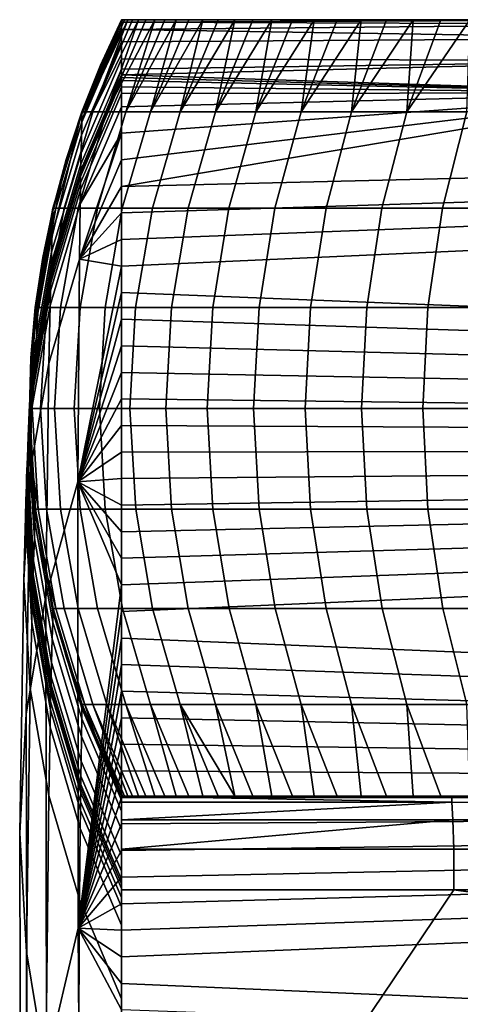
# Model space of a CAD drawing. Header units: millimetres. Extents: x 2387 to 13955, y -4964 to 364.
# Tile 230 of 256: x 13243 to 13269, y -2616 to -2559. Entities that reach past the tile are written whole.
import ezdxf

# ---------------------------------------------------------------- set-up
doc = ezdxf.new("R2010")
doc.units = ezdxf.units.MM
doc.header["$MEASUREMENT"] = 0
doc.layers.add('sistema 2', color=7, linetype='Continuous', true_color=0x000000)

msp = doc.modelspace()

# ---------------------------------------------------------------- linework, layer by layer
at = {"layer": 'sistema 2'}
for points in [[(13249.37, -2559.278, 769.611), (13249.37, -2559.704, 763.21), (13247.056, -2565.069, 763.062), (13247.065, -2564.617, 769.478)], [(13249.37, -2559.278, 769.611), (13247.065, -2564.617, 769.478), (13247.068, -2564.467, 775.907), (13249.37, -2559.136, 776.023)], [(13249.37, -2559.136, 1009.154), (13247.068, -2564.467, 931.386), (13248.144, -2561.763, 1086.864)], [(13249.37, -2559.136, 853.733), (13247.068, -2564.467, 931.386), (13249.37, -2559.136, 931.444)], [(13247.068, -2564.467, 775.907), (13249.37, -2559.136, 853.733), (13249.37, -2559.136, 776.023)], [(13247.068, -2564.467, 775.907), (13247.068, -2564.467, 931.386), (13249.37, -2559.136, 853.733)], [(13249.37, -2559.136, 1009.154), (13249.37, -2559.136, 931.444), (13247.068, -2564.467, 931.386)], [(13247.229, -2564.467, 1093.356), (13249.528, -2559.136, 1093.267), (13249.41, -2559.136, 1090.083)], [(13247.229, -2564.467, 1093.356), (13249.724, -2559.136, 1096.448), (13249.528, -2559.136, 1093.267)], [(13247.706, -2564.467, 1099.832), (13249.724, -2559.136, 1096.448), (13247.229, -2564.467, 1093.356)], [(13249.41, -2559.136, 1090.083), (13248.144, -2561.763, 1086.864), (13247.229, -2564.467, 1093.356)], [(13247.706, -2564.467, 1099.832), (13249.998, -2559.136, 1099.623), (13249.724, -2559.136, 1096.448)], [(13247.706, -2564.467, 1099.832), (13250.35, -2559.136, 1102.79), (13249.998, -2559.136, 1099.623)], [(13247.706, -2564.467, 1099.832), (13248.501, -2564.467, 1106.277), (13250.35, -2559.136, 1102.79)], [(13248.144, -2561.763, 1086.864), (13249.37, -2559.136, 1086.896), (13249.37, -2559.136, 1086.864)], [(13248.144, -2561.763, 1086.864), (13249.41, -2559.136, 1090.083), (13249.37, -2559.136, 1086.896)], [(13249.37, -2559.136, 1009.154), (13248.144, -2561.763, 1086.864), (13249.37, -2559.136, 1086.864)], [(13248.501, -2564.467, 1106.277), (13250.778, -2559.136, 1105.947), (13250.35, -2559.136, 1102.79)], [(13248.501, -2564.467, 1106.277), (13251.285, -2559.136, 1109.093), (13250.778, -2559.136, 1105.947)], [(13249.61, -2564.467, 1112.675), (13251.285, -2559.136, 1109.093), (13248.501, -2564.467, 1106.277)], [(13473.07, -2559.136, 1091.239), (13473.07, -2559.136, 986.167), (13249.37, -2559.136, 1009.154), (13249.37, -2559.136, 1086.864)], [(13473.07, -2559.136, 776.023), (13249.37, -2559.136, 853.733), (13473.07, -2559.136, 881.095)], [(13473.07, -2559.136, 986.167), (13473.07, -2559.136, 881.095), (13249.37, -2559.136, 931.444), (13249.37, -2559.136, 1009.154)], [(13249.41, -2559.136, 1090.083), (13473.07, -2559.136, 1091.239), (13249.37, -2559.136, 1086.896)], [(13249.37, -2559.136, 853.733), (13473.07, -2559.136, 776.023), (13281.571, -2559.136, 776.023)], [(13281.571, -2559.402, 767.242), (13249.37, -2559.278, 769.611), (13281.571, -2559.136, 776.023)], [(13281.571, -2559.136, 776.023), (13249.37, -2559.278, 769.611), (13249.37, -2559.136, 776.023)], [(13281.571, -2559.136, 776.023), (13249.37, -2559.136, 776.023), (13249.37, -2559.136, 853.733)], [(13473.07, -2559.136, 1091.239), (13249.37, -2559.136, 1086.864), (13249.37, -2559.136, 1086.896)], [(13473.07, -2559.136, 881.095), (13249.37, -2559.136, 853.733), (13249.37, -2559.136, 931.444)], [(13281.571, -2559.402, 767.242), (13249.37, -2559.704, 763.21), (13249.37, -2559.278, 769.611)], [(13281.562, -2560.2, 758.492), (13249.37, -2559.704, 763.21), (13281.571, -2559.402, 767.242)], [(13249.41, -2559.136, 1090.083), (13249.528, -2559.136, 1093.267), (13473.07, -2559.136, 1091.239)], [(13249.528, -2559.136, 1093.267), (13249.724, -2559.136, 1096.448), (13473.07, -2559.136, 1091.239)], [(13249.61, -2564.467, 1112.675), (13251.868, -2559.136, 1112.226), (13251.285, -2559.136, 1109.093)], [(13249.61, -2564.467, 1112.675), (13252.528, -2559.136, 1115.347), (13251.868, -2559.136, 1112.226)], [(13249.61, -2564.467, 1112.675), (13251.034, -2564.467, 1119.011), (13252.528, -2559.136, 1115.347)], [(13249.998, -2559.136, 1099.623), (13473.07, -2559.136, 1091.239), (13249.724, -2559.136, 1096.448)], [(13473.07, -2559.136, 1091.239), (13249.998, -2559.136, 1099.623), (13250.35, -2559.136, 1102.79)], [(13473.07, -2559.136, 1091.239), (13250.35, -2559.136, 1102.79), (13250.778, -2559.136, 1105.947)], [(13250.778, -2559.136, 1105.947), (13251.285, -2559.136, 1109.093), (13473.07, -2559.136, 1091.239)], [(13251.034, -2564.467, 1119.011), (13253.267, -2559.136, 1118.452), (13252.528, -2559.136, 1115.347)], [(13251.034, -2564.467, 1119.011), (13254.079, -2559.136, 1121.537), (13253.267, -2559.136, 1118.452)], [(13251.034, -2564.467, 1119.011), (13252.766, -2564.467, 1125.269), (13254.079, -2559.136, 1121.537)], [(13251.285, -2559.136, 1109.093), (13251.868, -2559.136, 1112.226), (13473.07, -2559.136, 1091.239)], [(13251.868, -2559.136, 1112.226), (13252.528, -2559.136, 1115.347), (13473.07, -2559.136, 1091.239)], [(13252.528, -2559.136, 1115.347), (13253.267, -2559.136, 1118.452), (13473.07, -2559.136, 1091.239)], [(13252.766, -2564.467, 1125.269), (13255.932, -2559.136, 1127.643), (13254.968, -2559.136, 1124.601)], [(13252.766, -2564.467, 1125.269), (13254.968, -2559.136, 1124.601), (13254.079, -2559.136, 1121.537)], [(13254.803, -2564.467, 1131.435), (13255.932, -2559.136, 1127.643), (13252.766, -2564.467, 1125.269)], [(13254.079, -2559.136, 1121.537), (13473.07, -2559.136, 1091.239), (13253.267, -2559.136, 1118.452)], [(13254.079, -2559.136, 1121.537), (13254.968, -2559.136, 1124.601), (13473.07, -2559.136, 1091.239)], [(13255.932, -2559.136, 1127.643), (13254.803, -2564.467, 1131.435), (13256.97, -2559.136, 1130.66)], [(13258.081, -2559.136, 1133.651), (13254.803, -2564.467, 1131.435), (13257.14, -2564.467, 1137.494)], [(13258.081, -2559.136, 1133.651), (13256.97, -2559.136, 1130.66), (13254.803, -2564.467, 1131.435)], [(13255.932, -2559.136, 1127.643), (13473.07, -2559.136, 1091.239), (13254.968, -2559.136, 1124.601)], [(13473.07, -2559.136, 1091.239), (13255.932, -2559.136, 1127.643), (13256.97, -2559.136, 1130.66)], [(13473.07, -2559.136, 1091.239), (13256.97, -2559.136, 1130.66), (13258.081, -2559.136, 1133.651)], [(13257.14, -2564.467, 1137.494), (13259.266, -2559.136, 1136.613), (13258.081, -2559.136, 1133.651)], [(13257.14, -2564.467, 1137.494), (13260.522, -2559.136, 1139.546), (13259.266, -2559.136, 1136.613)], [(13257.14, -2564.467, 1137.494), (13259.771, -2564.467, 1143.43), (13260.522, -2559.136, 1139.546)], [(13259.266, -2559.136, 1136.613), (13473.07, -2559.136, 1091.239), (13258.081, -2559.136, 1133.651)], [(13473.07, -2559.136, 1091.239), (13259.266, -2559.136, 1136.613), (13260.522, -2559.136, 1139.546)], [(13259.771, -2564.467, 1143.43), (13261.852, -2559.136, 1142.446), (13260.522, -2559.136, 1139.546)], [(13263.251, -2559.136, 1145.314), (13259.771, -2564.467, 1143.43), (13262.691, -2564.467, 1149.231)], [(13259.771, -2564.467, 1143.43), (13263.251, -2559.136, 1145.314), (13261.852, -2559.136, 1142.446)], [(13260.522, -2559.136, 1139.546), (13261.852, -2559.136, 1142.446), (13473.07, -2559.136, 1091.239)], [(13261.852, -2559.136, 1142.446), (13263.251, -2559.136, 1145.314), (13473.07, -2559.136, 1091.239)], [(13262.691, -2564.467, 1149.231), (13264.721, -2559.136, 1148.146), (13263.251, -2559.136, 1145.314)], [(13262.691, -2564.467, 1149.231), (13266.259, -2559.136, 1150.941), (13264.721, -2559.136, 1148.146)], [(13262.691, -2564.467, 1149.231), (13265.892, -2564.467, 1154.881), (13266.259, -2559.136, 1150.941)], [(13264.721, -2559.136, 1148.146), (13473.07, -2559.136, 1091.239), (13263.251, -2559.136, 1145.314)], [(13266.259, -2559.136, 1150.941), (13473.07, -2559.136, 1091.239), (13264.721, -2559.136, 1148.146)], [(13265.892, -2564.467, 1154.881), (13267.865, -2559.136, 1153.698), (13266.259, -2559.136, 1150.941)], [(13265.892, -2564.467, 1154.881), (13269.539, -2559.136, 1156.414), (13267.865, -2559.136, 1153.698)], [(13269.365, -2564.467, 1160.367), (13269.539, -2559.136, 1156.414), (13265.892, -2564.467, 1154.881)], [(13445.762, -2559.136, 1196.311), (13473.07, -2559.136, 1091.239), (13266.259, -2559.136, 1150.941)], [(13267.865, -2559.136, 1153.698), (13445.762, -2559.136, 1196.311), (13266.259, -2559.136, 1150.941)], [(13269.539, -2559.136, 1156.414), (13445.762, -2559.136, 1196.311), (13267.865, -2559.136, 1153.698)], [(13249.37, -2559.704, 763.21), (13249.37, -2560.411, 756.836), (13247.041, -2565.821, 756.676), (13247.056, -2565.069, 763.062)], [(13281.562, -2560.2, 758.492), (13249.37, -2560.411, 756.836), (13249.37, -2559.704, 763.21)], [(13249.37, -2560.411, 756.836), (13249.37, -2561.401, 750.498), (13247.02, -2566.871, 750.332), (13247.041, -2565.821, 756.676)], [(13281.562, -2560.2, 758.492), (13281.562, -2561.525, 749.81), (13249.37, -2561.401, 750.498), (13249.37, -2560.411, 756.836)], [(13249.37, -2561.401, 750.498), (13249.37, -2562, 747.349), (13247.008, -2567.507, 747.182), (13247.02, -2566.871, 750.332)], [(13281.562, -2561.525, 749.81), (13249.37, -2562, 747.349), (13249.37, -2561.401, 750.498)], [(13281.562, -2563.374, 741.224), (13249.37, -2562.326, 745.778), (13281.562, -2561.525, 749.81)], [(13281.562, -2561.525, 749.81), (13249.37, -2562.326, 745.778), (13249.37, -2562, 747.349)], [(13249.37, -2562, 747.349), (13249.37, -2562.326, 745.778), (13247.001, -2567.852, 745.611), (13247.008, -2567.507, 747.182)], [(13247.068, -2564.467, 931.386), (13247.069, -2564.467, 1086.864), (13248.144, -2561.763, 1086.864)], [(13248.144, -2561.763, 1086.864), (13247.069, -2564.467, 1086.864), (13247.229, -2564.467, 1093.356)], [(13249.37, -2562.669, 744.212), (13249.37, -2563.03, 742.648), (13246.986, -2568.598, 742.484), (13246.993, -2568.216, 744.046)], [(13249.37, -2562.495, 744.994), (13249.37, -2562.669, 744.212), (13246.993, -2568.216, 744.046), (13246.997, -2568.032, 744.828)], [(13249.37, -2562.326, 745.778), (13249.37, -2562.495, 744.994), (13246.997, -2568.032, 744.828), (13247.001, -2567.852, 745.611)], [(13281.562, -2563.374, 741.224), (13249.37, -2562.495, 744.994), (13249.37, -2562.326, 745.778)], [(13281.562, -2563.374, 741.224), (13249.37, -2562.669, 744.212), (13249.37, -2562.495, 744.994)], [(13281.562, -2563.374, 741.224), (13249.37, -2563.03, 742.648), (13249.37, -2562.669, 744.212)], [(13249.37, -2563.407, 741.09), (13249.37, -2564.177, 737.977), (13246.97, -2569.799, 737.815), (13246.98, -2568.994, 740.927)], [(13249.37, -2563.03, 742.648), (13249.37, -2563.407, 741.09), (13246.98, -2568.994, 740.927), (13246.986, -2568.598, 742.484)], [(13281.562, -2563.374, 741.224), (13249.37, -2563.407, 741.09), (13249.37, -2563.03, 742.648)], [(13473.07, -2563.374, 741.224), (13473.07, -2583.785, 658.658), (13249.37, -2574.953, 694.388), (13249.37, -2573.413, 700.615)], [(13281.562, -2563.374, 741.224), (13473.07, -2563.374, 741.224), (13249.37, -2568.795, 719.296)], [(13473.07, -2563.374, 741.224), (13249.37, -2573.413, 700.615), (13249.37, -2571.874, 706.842)], [(13473.07, -2563.374, 741.224), (13249.37, -2570.334, 713.069), (13249.37, -2568.795, 719.296)], [(13281.562, -2563.374, 741.224), (13249.37, -2568.795, 719.296), (13249.37, -2567.256, 725.523)], [(13281.562, -2563.374, 741.224), (13249.37, -2565.716, 731.75), (13249.37, -2564.177, 737.977)], [(13281.562, -2563.374, 741.224), (13249.37, -2564.177, 737.977), (13249.37, -2563.407, 741.09)], [(13281.562, -2563.374, 741.224), (13249.37, -2567.256, 725.523), (13249.37, -2565.716, 731.75)], [(13473.07, -2563.374, 741.224), (13249.37, -2571.874, 706.842), (13249.37, -2570.334, 713.069)], [(13245.393, -2570.058, 1086.864), (13247.068, -2564.467, 931.386), (13244.368, -2575.822, 931.263)], [(13244.368, -2575.822, 931.263), (13247.068, -2564.467, 931.386), (13247.068, -2564.467, 775.907), (13245.392, -2570.058, 775.786)], [(13247.065, -2564.617, 769.478), (13245.386, -2570.218, 769.338), (13245.392, -2570.058, 775.786), (13247.068, -2564.467, 775.907)], [(13245.393, -2570.058, 1086.864), (13246.151, -2567.236, 1086.864), (13247.068, -2564.467, 931.386)], [(13245.554, -2570.058, 1093.438), (13246.038, -2570.058, 1099.996), (13247.706, -2564.467, 1099.832), (13247.229, -2564.467, 1093.356)], [(13245.554, -2570.058, 1093.438), (13247.229, -2564.467, 1093.356), (13247.069, -2564.467, 1086.864), (13246.151, -2567.236, 1086.864)], [(13246.038, -2570.058, 1099.996), (13246.843, -2570.058, 1106.523), (13248.501, -2564.467, 1106.277), (13247.706, -2564.467, 1099.832)], [(13247.069, -2564.467, 1086.864), (13247.068, -2564.467, 931.386), (13246.151, -2567.236, 1086.864)], [(13246.843, -2570.058, 1106.523), (13247.967, -2570.058, 1113.002), (13249.61, -2564.467, 1112.675), (13248.501, -2564.467, 1106.277)], [(13249.37, -2564.177, 737.977), (13249.37, -2565.716, 731.75), (13246.97, -2569.799, 737.815)], [(13247.967, -2570.058, 1113.002), (13249.408, -2570.058, 1119.418), (13251.034, -2564.467, 1119.011), (13249.61, -2564.467, 1112.675)], [(13249.408, -2570.058, 1119.418), (13251.162, -2570.058, 1125.756), (13252.766, -2564.467, 1125.269), (13251.034, -2564.467, 1119.011)], [(13251.162, -2570.058, 1125.756), (13253.225, -2570.058, 1132), (13254.803, -2564.467, 1131.435), (13252.766, -2564.467, 1125.269)], [(13253.225, -2570.058, 1132), (13255.591, -2570.058, 1138.135), (13257.14, -2564.467, 1137.494), (13254.803, -2564.467, 1131.435)], [(13255.591, -2570.058, 1138.135), (13258.256, -2570.058, 1144.147), (13259.771, -2564.467, 1143.43), (13257.14, -2564.467, 1137.494)], [(13258.256, -2570.058, 1144.147), (13261.213, -2570.058, 1150.021), (13262.691, -2564.467, 1149.231), (13259.771, -2564.467, 1143.43)], [(13261.213, -2570.058, 1150.021), (13264.454, -2570.058, 1155.743), (13265.892, -2564.467, 1154.881), (13262.691, -2564.467, 1149.231)], [(13264.454, -2570.058, 1155.743), (13267.972, -2570.058, 1161.299), (13269.365, -2564.467, 1160.367), (13265.892, -2564.467, 1154.881)], [(13267.972, -2570.058, 1161.299), (13271.759, -2570.058, 1166.675), (13273.104, -2564.467, 1165.676), (13269.365, -2564.467, 1160.367)], [(13245.37, -2570.697, 762.906), (13247.056, -2565.069, 763.062), (13247.041, -2565.821, 756.676), (13245.344, -2571.494, 756.508)], [(13245.386, -2570.218, 769.338), (13247.065, -2564.617, 769.478), (13247.056, -2565.069, 763.062), (13245.37, -2570.697, 762.906)], [(13245.344, -2571.494, 756.508), (13247.041, -2565.821, 756.676), (13247.02, -2566.871, 750.332), (13245.308, -2572.607, 750.158)], [(13246.93, -2573.022, 725.365), (13249.37, -2565.716, 731.75), (13249.37, -2567.256, 725.523)], [(13249.37, -2565.716, 731.75), (13246.93, -2573.022, 725.365), (13246.97, -2569.799, 737.815)], [(13245.308, -2572.607, 750.158), (13247.02, -2566.871, 750.332), (13247.008, -2567.507, 747.182), (13245.286, -2573.281, 747.007)], [(13246.151, -2567.236, 1086.864), (13245.393, -2570.058, 1086.864), (13245.554, -2570.058, 1093.438)], [(13246.93, -2573.022, 725.365), (13249.37, -2567.256, 725.523), (13249.37, -2568.795, 719.296)], [(13245.274, -2573.647, 745.437), (13247.001, -2567.852, 745.611), (13246.997, -2568.032, 744.828), (13245.269, -2573.837, 744.654)], [(13245.286, -2573.281, 747.007), (13247.008, -2567.507, 747.182), (13247.001, -2567.852, 745.611), (13245.274, -2573.647, 745.437)], [(13245.263, -2574.032, 743.873), (13246.993, -2568.216, 744.046), (13246.986, -2568.598, 742.484), (13245.251, -2574.435, 742.312)], [(13245.269, -2573.837, 744.654), (13246.997, -2568.032, 744.828), (13246.993, -2568.216, 744.046), (13245.263, -2574.032, 743.873)], [(13245.24, -2574.85, 740.756), (13246.98, -2568.994, 740.927), (13246.97, -2569.799, 737.815), (13245.222, -2575.693, 737.645)], [(13245.251, -2574.435, 742.312), (13246.986, -2568.598, 742.484), (13246.98, -2568.994, 740.927), (13245.24, -2574.85, 740.756)], [(13249.37, -2568.795, 719.296), (13249.37, -2570.334, 713.069), (13246.93, -2573.022, 725.365)], [(13244.36, -2575.99, 769.195), (13245.386, -2570.218, 769.338), (13245.37, -2570.697, 762.906), (13244.34, -2576.498, 762.746)], [(13245.386, -2570.218, 769.338), (13244.36, -2575.99, 769.195), (13244.367, -2575.822, 775.661), (13245.392, -2570.058, 775.786)], [(13245.392, -2570.058, 775.786), (13244.367, -2575.822, 775.661), (13244.368, -2575.822, 931.263)], [(13244.368, -2575.822, 931.263), (13244.797, -2572.924, 1086.864), (13245.393, -2570.058, 1086.864)], [(13244.53, -2575.822, 1093.489), (13245.019, -2575.822, 1100.097), (13246.038, -2570.058, 1099.996), (13245.554, -2570.058, 1093.438)], [(13244.797, -2572.924, 1086.864), (13244.53, -2575.822, 1093.489), (13245.554, -2570.058, 1093.438)], [(13245.393, -2570.058, 1086.864), (13244.797, -2572.924, 1086.864), (13245.554, -2570.058, 1093.438)], [(13245.019, -2575.822, 1100.097), (13245.829, -2575.822, 1106.673), (13246.843, -2570.058, 1106.523), (13246.038, -2570.058, 1099.996)], [(13245.222, -2575.693, 737.645), (13246.97, -2569.799, 737.815), (13246.93, -2573.022, 725.365), (13245.152, -2579.062, 725.2)], [(13245.829, -2575.822, 1106.673), (13246.962, -2575.822, 1113.202), (13247.967, -2570.058, 1113.002), (13246.843, -2570.058, 1106.523)], [(13246.962, -2575.822, 1113.202), (13248.414, -2575.822, 1119.667), (13249.408, -2570.058, 1119.418), (13247.967, -2570.058, 1113.002)], [(13248.414, -2575.822, 1119.667), (13250.182, -2575.822, 1126.053), (13251.162, -2570.058, 1125.756), (13249.408, -2570.058, 1119.418)], [(13250.182, -2575.822, 1126.053), (13252.26, -2575.822, 1132.345), (13253.225, -2570.058, 1132), (13251.162, -2570.058, 1125.756)], [(13252.26, -2575.822, 1132.345), (13254.645, -2575.822, 1138.527), (13255.591, -2570.058, 1138.135), (13253.225, -2570.058, 1132)], [(13254.645, -2575.822, 1138.527), (13257.33, -2575.822, 1144.585), (13258.256, -2570.058, 1144.147), (13255.591, -2570.058, 1138.135)], [(13257.33, -2575.822, 1144.585), (13260.31, -2575.822, 1150.504), (13261.213, -2570.058, 1150.021), (13258.256, -2570.058, 1144.147)], [(13260.31, -2575.822, 1150.504), (13263.575, -2575.822, 1156.269), (13264.454, -2570.058, 1155.743), (13261.213, -2570.058, 1150.021)], [(13263.575, -2575.822, 1156.269), (13267.12, -2575.822, 1161.868), (13267.972, -2570.058, 1161.299), (13264.454, -2570.058, 1155.743)], [(13267.12, -2575.822, 1161.868), (13270.936, -2575.822, 1167.285), (13271.759, -2570.058, 1166.675), (13267.972, -2570.058, 1161.299)], [(13244.34, -2576.498, 762.746), (13245.37, -2570.697, 762.906), (13245.344, -2571.494, 756.508), (13244.307, -2577.341, 756.335)], [(13246.93, -2573.022, 725.365), (13249.37, -2570.334, 713.069), (13249.37, -2571.874, 706.842)], [(13244.307, -2577.341, 756.335), (13245.344, -2571.494, 756.508), (13245.308, -2572.607, 750.158), (13244.262, -2578.518, 749.978)], [(13249.37, -2571.874, 706.842), (13249.37, -2573.413, 700.615), (13246.93, -2573.022, 725.365)], [(13244.262, -2578.518, 749.978), (13245.308, -2572.607, 750.158), (13245.286, -2573.281, 747.007), (13244.234, -2579.23, 746.826)], [(13244.368, -2575.822, 1086.864), (13244.53, -2575.822, 1093.489), (13244.797, -2572.924, 1086.864)], [(13244.797, -2572.924, 1086.864), (13244.368, -2575.822, 931.263), (13244.368, -2575.822, 1086.864)], [(13245.152, -2579.062, 725.2), (13246.93, -2573.022, 725.365), (13246.826, -2585.924, 675.567), (13244.975, -2592.553, 675.421)], [(13249.37, -2573.413, 700.615), (13246.826, -2585.924, 675.567), (13246.93, -2573.022, 725.365)], [(13244.22, -2579.617, 745.258), (13245.274, -2573.647, 745.437), (13245.269, -2573.837, 744.654), (13244.213, -2579.818, 744.475)], [(13244.234, -2579.23, 746.826), (13245.286, -2573.281, 747.007), (13245.274, -2573.647, 745.437), (13244.22, -2579.617, 745.258)], [(13246.826, -2585.924, 675.567), (13249.37, -2573.413, 700.615), (13249.37, -2574.953, 694.388)], [(13244.205, -2580.024, 743.695), (13245.263, -2574.032, 743.873), (13245.251, -2574.435, 742.312), (13244.189, -2580.449, 742.135)], [(13244.213, -2579.818, 744.475), (13245.269, -2573.837, 744.654), (13245.263, -2574.032, 743.873), (13244.205, -2580.024, 743.695)], [(13244.189, -2580.449, 742.135), (13245.251, -2574.435, 742.312), (13245.24, -2574.85, 740.756), (13244.177, -2580.884, 740.58)], [(13244.177, -2580.884, 740.58), (13245.24, -2574.85, 740.756), (13245.222, -2575.693, 737.645), (13244.153, -2581.764, 737.47)], [(13249.37, -2574.953, 694.388), (13249.37, -2576.492, 688.161), (13246.826, -2585.924, 675.567)], [(13473.07, -2583.785, 658.658), (13249.37, -2576.492, 688.161), (13249.37, -2574.953, 694.388)], [(13244.36, -2575.99, 769.195), (13244.013, -2581.845, 769.049), (13244.021, -2581.666, 775.534), (13244.367, -2575.822, 775.661)], [(13244.368, -2575.822, 931.263), (13244.021, -2581.667, 931.199), (13244.108, -2578.739, 1086.864)], [(13244.021, -2581.667, 931.199), (13244.368, -2575.822, 931.263), (13244.367, -2575.822, 775.661), (13244.021, -2581.666, 775.534)], [(13244.153, -2581.764, 737.47), (13245.222, -2575.693, 737.645), (13245.152, -2579.062, 725.2), (13244.066, -2585.283, 725.03)], [(13244.53, -2575.822, 1093.489), (13244.368, -2575.822, 1086.864), (13244.108, -2578.739, 1086.864)], [(13244.108, -2578.739, 1086.864), (13244.185, -2581.667, 1093.506), (13244.53, -2575.822, 1093.489)], [(13244.368, -2575.822, 1086.864), (13244.368, -2575.822, 931.263), (13244.108, -2578.739, 1086.864)], [(13244.185, -2581.667, 1093.506), (13244.674, -2581.667, 1100.131), (13245.019, -2575.822, 1100.097), (13244.53, -2575.822, 1093.489)], [(13244.674, -2581.667, 1100.131), (13245.486, -2581.667, 1106.724), (13245.829, -2575.822, 1106.673), (13245.019, -2575.822, 1100.097)], [(13245.486, -2581.667, 1106.724), (13246.622, -2581.667, 1113.27), (13246.962, -2575.822, 1113.202), (13245.829, -2575.822, 1106.673)], [(13246.622, -2581.667, 1113.27), (13248.078, -2581.667, 1119.751), (13248.414, -2575.822, 1119.667), (13246.962, -2575.822, 1113.202)], [(13248.078, -2581.667, 1119.751), (13249.85, -2581.667, 1126.154), (13250.182, -2575.822, 1126.053), (13248.414, -2575.822, 1119.667)], [(13249.85, -2581.667, 1126.154), (13251.934, -2581.667, 1132.462), (13252.26, -2575.822, 1132.345), (13250.182, -2575.822, 1126.053)], [(13251.934, -2581.667, 1132.462), (13254.324, -2581.667, 1138.66), (13254.645, -2575.822, 1138.527), (13252.26, -2575.822, 1132.345)], [(13254.324, -2581.667, 1138.66), (13257.017, -2581.667, 1144.733), (13257.33, -2575.822, 1144.585), (13254.645, -2575.822, 1138.527)], [(13257.017, -2581.667, 1144.733), (13260.004, -2581.667, 1150.667), (13260.31, -2575.822, 1150.504), (13257.33, -2575.822, 1144.585)], [(13260.004, -2581.667, 1150.667), (13263.278, -2581.667, 1156.447), (13263.575, -2575.822, 1156.269), (13260.31, -2575.822, 1150.504)], [(13263.278, -2581.667, 1156.447), (13266.832, -2581.667, 1162.06), (13267.12, -2575.822, 1161.868), (13263.575, -2575.822, 1156.269)], [(13266.832, -2581.667, 1162.06), (13270.657, -2581.667, 1167.491), (13270.936, -2575.822, 1167.285), (13267.12, -2575.822, 1161.868)], [(13243.991, -2582.38, 762.583), (13244.34, -2576.498, 762.746), (13244.307, -2577.341, 756.335), (13243.956, -2583.27, 756.159)], [(13244.013, -2581.845, 769.049), (13244.36, -2575.99, 769.195), (13244.34, -2576.498, 762.746), (13243.991, -2582.38, 762.583)], [(13246.826, -2585.924, 675.567), (13249.37, -2576.492, 688.161), (13249.37, -2578.031, 681.934)], [(13473.07, -2583.785, 658.658), (13249.37, -2578.031, 681.934), (13249.37, -2576.492, 688.161)], [(13243.956, -2583.27, 756.159), (13244.307, -2577.341, 756.335), (13244.262, -2578.518, 749.978), (13243.908, -2584.512, 749.796)], [(13249.37, -2578.031, 681.934), (13249.37, -2579.571, 675.707), (13246.826, -2585.924, 675.567)], [(13473.07, -2583.785, 658.658), (13249.37, -2579.571, 675.707), (13249.37, -2578.031, 681.934)], [(13243.908, -2584.512, 749.796), (13244.262, -2578.518, 749.978), (13244.234, -2579.23, 746.826), (13243.879, -2585.263, 746.643)], [(13244.021, -2581.667, 1086.864), (13244.185, -2581.667, 1093.506), (13244.108, -2578.739, 1086.864)], [(13244.021, -2581.667, 1086.864), (13244.108, -2578.739, 1086.864), (13244.021, -2581.667, 931.199)], [(13244.066, -2585.283, 725.03), (13245.152, -2579.062, 725.2), (13244.975, -2592.553, 675.421), (13243.844, -2599.365, 675.271)], [(13243.879, -2585.263, 746.643), (13244.234, -2579.23, 746.826), (13244.22, -2579.617, 745.258), (13243.863, -2585.671, 745.076)], [(13243.855, -2585.884, 744.294), (13244.213, -2579.818, 744.475), (13244.205, -2580.024, 743.695), (13243.847, -2586.101, 743.513)], [(13243.863, -2585.671, 745.076), (13244.22, -2579.617, 745.258), (13244.213, -2579.818, 744.475), (13243.855, -2585.884, 744.294)], [(13246.826, -2585.924, 675.567), (13249.37, -2579.571, 675.707), (13249.37, -2581.11, 669.48)], [(13473.07, -2583.785, 658.658), (13249.37, -2581.11, 669.48), (13249.37, -2579.571, 675.707)], [(13243.831, -2586.547, 741.956), (13244.189, -2580.449, 742.135), (13244.177, -2580.884, 740.58), (13243.817, -2587.002, 740.401)], [(13243.847, -2586.101, 743.513), (13244.205, -2580.024, 743.695), (13244.189, -2580.449, 742.135), (13243.831, -2586.547, 741.956)], [(13243.817, -2587.002, 740.401), (13244.177, -2580.884, 740.58), (13244.153, -2581.764, 737.47), (13243.792, -2587.92, 737.292)], [(13244.013, -2581.845, 769.049), (13244.363, -2587.692, 768.903), (13244.37, -2587.504, 775.408), (13244.021, -2581.666, 775.534)], [(13244.021, -2581.666, 775.534), (13244.37, -2587.504, 775.408), (13244.371, -2587.504, 931.136), (13244.021, -2581.667, 931.199)], [(13244.534, -2587.504, 1093.489), (13244.185, -2581.667, 1093.506), (13244.021, -2581.667, 1086.864), (13244.11, -2584.592, 1086.864)], [(13244.021, -2581.667, 1086.864), (13244.021, -2581.667, 931.199), (13244.11, -2584.592, 1086.864)], [(13244.021, -2581.667, 931.199), (13244.371, -2587.504, 931.136), (13244.11, -2584.592, 1086.864)], [(13244.534, -2587.504, 1093.489), (13245.021, -2587.504, 1100.097), (13244.674, -2581.667, 1100.131), (13244.185, -2581.667, 1093.506)], [(13245.021, -2587.504, 1100.097), (13245.832, -2587.504, 1106.673), (13245.486, -2581.667, 1106.724), (13244.674, -2581.667, 1100.131)], [(13245.832, -2587.504, 1106.673), (13246.965, -2587.504, 1113.201), (13246.622, -2581.667, 1113.27), (13245.486, -2581.667, 1106.724)], [(13246.965, -2587.504, 1113.201), (13248.417, -2587.504, 1119.666), (13248.078, -2581.667, 1119.751), (13246.622, -2581.667, 1113.27)], [(13246.826, -2585.924, 675.567), (13249.37, -2581.11, 669.48), (13249.37, -2582.649, 663.253)], [(13248.417, -2587.504, 1119.666), (13250.185, -2587.504, 1126.052), (13249.85, -2581.667, 1126.154), (13248.078, -2581.667, 1119.751)], [(13473.07, -2583.785, 658.658), (13249.37, -2582.649, 663.253), (13249.37, -2581.11, 669.48)], [(13250.185, -2587.504, 1126.052), (13252.263, -2587.504, 1132.344), (13251.934, -2581.667, 1132.462), (13249.85, -2581.667, 1126.154)], [(13252.263, -2587.504, 1132.344), (13254.647, -2587.504, 1138.526), (13254.324, -2581.667, 1138.66), (13251.934, -2581.667, 1132.462)], [(13254.647, -2587.504, 1138.526), (13257.332, -2587.504, 1144.584), (13257.017, -2581.667, 1144.733), (13254.324, -2581.667, 1138.66)], [(13257.332, -2587.504, 1144.584), (13260.312, -2587.504, 1150.502), (13260.004, -2581.667, 1150.667), (13257.017, -2581.667, 1144.733)], [(13260.312, -2587.504, 1150.502), (13263.577, -2587.504, 1156.268), (13263.278, -2581.667, 1156.447), (13260.004, -2581.667, 1150.667)], [(13263.577, -2587.504, 1156.268), (13267.122, -2587.504, 1161.866), (13266.832, -2581.667, 1162.06), (13263.278, -2581.667, 1156.447)], [(13267.122, -2587.504, 1161.866), (13270.938, -2587.504, 1167.283), (13270.657, -2581.667, 1167.491), (13266.832, -2581.667, 1162.06)], [(13243.792, -2587.92, 737.292), (13244.153, -2581.764, 737.47), (13244.066, -2585.283, 725.03), (13243.699, -2591.589, 724.857)], [(13244.363, -2587.692, 768.903), (13244.013, -2581.845, 769.049), (13243.991, -2582.38, 762.583), (13244.343, -2588.256, 762.421)], [(13244.343, -2588.256, 762.421), (13243.991, -2582.38, 762.583), (13243.956, -2583.27, 756.159), (13244.311, -2589.192, 755.984)], [(13249.37, -2582.649, 663.253), (13249.37, -2584.189, 657.026), (13246.826, -2585.924, 675.567)], [(13473.07, -2583.785, 658.658), (13249.37, -2584.189, 657.026), (13249.37, -2582.649, 663.253)], [(13244.311, -2589.192, 755.984), (13243.956, -2583.27, 756.159), (13243.908, -2584.512, 749.796), (13244.265, -2590.499, 749.614)], [(13473.07, -2583.785, 658.658), (13473.07, -2604.201, 576.076), (13249.37, -2594.965, 613.437), (13249.37, -2593.425, 619.664)], [(13473.07, -2583.785, 658.658), (13249.37, -2593.425, 619.664), (13249.37, -2591.886, 625.891)], [(13473.07, -2583.785, 658.658), (13249.37, -2590.346, 632.118), (13249.37, -2588.807, 638.345)], [(13473.07, -2583.785, 658.658), (13249.37, -2588.807, 638.345), (13249.37, -2587.268, 644.572)], [(13473.07, -2583.785, 658.658), (13249.37, -2585.728, 650.799), (13249.37, -2584.189, 657.026)], [(13473.07, -2583.785, 658.658), (13249.37, -2587.268, 644.572), (13249.37, -2585.728, 650.799)], [(13473.07, -2583.785, 658.658), (13249.37, -2591.886, 625.891), (13249.37, -2590.346, 632.118)], [(13244.265, -2590.499, 749.614), (13243.908, -2584.512, 749.796), (13243.879, -2585.263, 746.643), (13244.237, -2591.289, 746.461)], [(13246.826, -2585.924, 675.567), (13249.37, -2584.189, 657.026), (13249.37, -2585.728, 650.799)], [(13244.11, -2584.592, 1086.864), (13244.371, -2587.504, 1086.864), (13244.534, -2587.504, 1093.489)], [(13244.11, -2584.592, 1086.864), (13244.371, -2587.504, 931.136), (13244.371, -2587.504, 1086.864)], [(13243.699, -2591.589, 724.857), (13244.066, -2585.283, 725.03), (13243.844, -2599.365, 675.271), (13243.462, -2606.264, 675.119)], [(13244.237, -2591.289, 746.461), (13243.879, -2585.263, 746.643), (13243.863, -2585.671, 745.076), (13244.224, -2591.719, 744.894)], [(13244.208, -2592.17, 743.333), (13243.847, -2586.101, 743.513), (13243.831, -2586.547, 741.956), (13244.192, -2592.639, 741.776)], [(13244.216, -2591.942, 744.112), (13243.855, -2585.884, 744.294), (13243.847, -2586.101, 743.513), (13244.208, -2592.17, 743.333)], [(13244.224, -2591.719, 744.894), (13243.863, -2585.671, 745.076), (13243.855, -2585.884, 744.294), (13244.216, -2591.942, 744.112)], [(13244.975, -2592.553, 675.421), (13246.826, -2585.924, 675.567), (13246.852, -2611.771, 575.971), (13245.025, -2619.58, 575.863)], [(13249.37, -2585.728, 650.799), (13249.37, -2587.268, 644.572), (13246.826, -2585.924, 675.567)], [(13246.826, -2585.924, 675.567), (13249.37, -2590.346, 632.118), (13249.37, -2591.886, 625.891)], [(13246.826, -2585.924, 675.567), (13249.37, -2587.268, 644.572), (13249.37, -2588.807, 638.345)], [(13249.37, -2588.807, 638.345), (13249.37, -2590.346, 632.118), (13246.826, -2585.924, 675.567)], [(13246.826, -2585.924, 675.567), (13249.37, -2591.886, 625.891), (13246.852, -2611.771, 575.971)], [(13244.192, -2592.639, 741.776), (13243.831, -2586.547, 741.956), (13243.817, -2587.002, 740.401), (13244.18, -2593.114, 740.222)], [(13244.18, -2593.114, 740.222), (13243.817, -2587.002, 740.401), (13243.792, -2587.92, 737.292), (13244.156, -2594.069, 737.115)], [(13244.156, -2594.069, 737.115), (13243.792, -2587.92, 737.292), (13243.699, -2591.589, 724.857), (13244.069, -2597.889, 724.685)], [(13245.392, -2593.448, 768.76), (13244.363, -2587.692, 768.903), (13244.343, -2588.256, 762.421), (13245.375, -2594.039, 762.261)], [(13244.363, -2587.692, 768.903), (13245.392, -2593.448, 768.76), (13245.396, -2593.251, 775.283), (13244.37, -2587.504, 775.408)], [(13245.397, -2593.251, 931.074), (13244.371, -2587.504, 931.136), (13244.37, -2587.504, 775.408), (13245.396, -2593.251, 775.283)], [(13245.559, -2593.251, 1093.438), (13244.534, -2587.504, 1093.489), (13244.371, -2587.504, 1086.864), (13244.802, -2590.394, 1086.864)], [(13244.371, -2587.504, 931.136), (13244.802, -2590.394, 1086.864), (13244.371, -2587.504, 1086.864)], [(13245.397, -2593.251, 931.074), (13244.802, -2590.394, 1086.864), (13244.371, -2587.504, 931.136)], [(13245.559, -2593.251, 1093.438), (13246.043, -2593.251, 1099.996), (13245.021, -2587.504, 1100.097), (13244.534, -2587.504, 1093.489)], [(13246.043, -2593.251, 1099.996), (13246.848, -2593.251, 1106.522), (13245.832, -2587.504, 1106.673), (13245.021, -2587.504, 1100.097)], [(13246.848, -2593.251, 1106.522), (13247.972, -2593.251, 1113.001), (13246.965, -2587.504, 1113.201), (13245.832, -2587.504, 1106.673)], [(13247.972, -2593.251, 1113.001), (13249.412, -2593.251, 1119.417), (13248.417, -2587.504, 1119.666), (13246.965, -2587.504, 1113.201)], [(13249.412, -2593.251, 1119.417), (13251.167, -2593.251, 1125.754), (13250.185, -2587.504, 1126.052), (13248.417, -2587.504, 1119.666)], [(13251.167, -2593.251, 1125.754), (13253.229, -2593.251, 1131.998), (13252.263, -2587.504, 1132.344), (13250.185, -2587.504, 1126.052)], [(13253.229, -2593.251, 1131.998), (13255.596, -2593.251, 1138.134), (13254.647, -2587.504, 1138.526), (13252.263, -2587.504, 1132.344)], [(13255.596, -2593.251, 1138.134), (13258.261, -2593.251, 1144.145), (13257.332, -2587.504, 1144.584), (13254.647, -2587.504, 1138.526)], [(13258.261, -2593.251, 1144.145), (13261.217, -2593.251, 1150.019), (13260.312, -2587.504, 1150.502), (13257.332, -2587.504, 1144.584)], [(13261.217, -2593.251, 1150.019), (13264.458, -2593.251, 1155.74), (13263.577, -2587.504, 1156.268), (13260.312, -2587.504, 1150.502)], [(13264.458, -2593.251, 1155.74), (13267.976, -2593.251, 1161.296), (13267.122, -2587.504, 1161.866), (13263.577, -2587.504, 1156.268)], [(13267.976, -2593.251, 1161.296), (13271.763, -2593.251, 1166.672), (13270.938, -2587.504, 1167.283), (13267.122, -2587.504, 1161.866)], [(13245.375, -2594.039, 762.261), (13244.343, -2588.256, 762.421), (13244.311, -2589.192, 755.984), (13245.349, -2595.022, 755.811)], [(13245.349, -2595.022, 755.811), (13244.311, -2589.192, 755.984), (13244.265, -2590.499, 749.614), (13245.312, -2596.393, 749.434)], [(13245.312, -2596.393, 749.434), (13244.265, -2590.499, 749.614), (13244.237, -2591.289, 746.461), (13245.291, -2597.222, 746.281)], [(13245.397, -2593.251, 1086.864), (13245.559, -2593.251, 1093.438), (13244.802, -2590.394, 1086.864)], [(13244.802, -2590.394, 1086.864), (13245.397, -2593.251, 931.074), (13245.397, -2593.251, 1086.864)], [(13245.291, -2597.222, 746.281), (13244.237, -2591.289, 746.461), (13244.224, -2591.719, 744.894), (13245.28, -2597.672, 744.715)], [(13244.069, -2597.889, 724.685), (13243.699, -2591.589, 724.857), (13243.462, -2606.264, 675.119), (13243.847, -2613.158, 674.967)], [(13245.273, -2597.906, 743.933), (13244.216, -2591.942, 744.112), (13244.208, -2592.17, 743.333), (13245.268, -2598.146, 743.154)], [(13245.28, -2597.672, 744.715), (13244.224, -2591.719, 744.894), (13244.216, -2591.942, 744.112), (13245.273, -2597.906, 743.933)], [(13249.37, -2591.886, 625.891), (13249.37, -2593.425, 619.664), (13246.852, -2611.771, 575.971)], [(13245.268, -2598.146, 743.154), (13244.208, -2592.17, 743.333), (13244.192, -2592.639, 741.776), (13245.256, -2598.636, 741.6)], [(13243.844, -2599.365, 675.271), (13244.975, -2592.553, 675.421), (13245.025, -2619.58, 575.863), (13243.913, -2627.55, 575.753)], [(13245.256, -2598.636, 741.6), (13244.192, -2592.639, 741.776), (13244.18, -2593.114, 740.222), (13245.245, -2599.131, 740.046)], [(13245.245, -2599.131, 740.046), (13244.18, -2593.114, 740.222), (13244.156, -2594.069, 737.115), (13245.227, -2600.124, 736.94)], [(13247.069, -2599.029, 768.621), (13245.392, -2593.448, 768.76), (13245.375, -2594.039, 762.261), (13247.061, -2599.647, 762.106)], [(13245.392, -2593.448, 768.76), (13247.069, -2599.029, 768.621), (13247.072, -2598.823, 775.162), (13245.396, -2593.251, 775.283)], [(13247.073, -2598.823, 931.013), (13245.397, -2593.251, 931.074), (13245.396, -2593.251, 775.283), (13247.072, -2598.823, 775.162)], [(13247.232, -2598.823, 1093.356), (13245.559, -2593.251, 1093.438), (13245.397, -2593.251, 1086.864), (13246.156, -2596.064, 1086.864)], [(13245.397, -2593.251, 1086.864), (13245.397, -2593.251, 931.074), (13246.156, -2596.064, 1086.864)], [(13245.397, -2593.251, 931.074), (13247.073, -2598.823, 931.013), (13246.156, -2596.064, 1086.864)], [(13247.232, -2598.823, 1093.356), (13247.71, -2598.823, 1099.832), (13246.043, -2593.251, 1099.996), (13245.559, -2593.251, 1093.438)], [(13247.71, -2598.823, 1099.832), (13248.505, -2598.823, 1106.276), (13246.848, -2593.251, 1106.522), (13246.043, -2593.251, 1099.996)], [(13248.505, -2598.823, 1106.276), (13249.615, -2598.823, 1112.674), (13247.972, -2593.251, 1113.001), (13246.848, -2593.251, 1106.522)], [(13246.852, -2611.771, 575.971), (13249.37, -2593.425, 619.664), (13249.37, -2594.965, 613.437)], [(13249.615, -2598.823, 1112.674), (13251.038, -2598.823, 1119.01), (13249.412, -2593.251, 1119.417), (13247.972, -2593.251, 1113.001)], [(13251.038, -2598.823, 1119.01), (13252.77, -2598.823, 1125.268), (13251.167, -2593.251, 1125.754), (13249.412, -2593.251, 1119.417)], [(13252.77, -2598.823, 1125.268), (13254.807, -2598.823, 1131.434), (13253.229, -2593.251, 1131.998), (13251.167, -2593.251, 1125.754)], [(13254.807, -2598.823, 1131.434), (13257.144, -2598.823, 1137.492), (13255.596, -2593.251, 1138.134), (13253.229, -2593.251, 1131.998)], [(13257.144, -2598.823, 1137.492), (13259.775, -2598.823, 1143.429), (13258.261, -2593.251, 1144.145), (13255.596, -2593.251, 1138.134)], [(13259.775, -2598.823, 1143.429), (13262.695, -2598.823, 1149.229), (13261.217, -2593.251, 1150.019), (13258.261, -2593.251, 1144.145)], [(13262.695, -2598.823, 1149.229), (13265.896, -2598.823, 1154.879), (13264.458, -2593.251, 1155.74), (13261.217, -2593.251, 1150.019)], [(13265.896, -2598.823, 1154.879), (13269.369, -2598.823, 1160.365), (13267.976, -2593.251, 1161.296), (13264.458, -2593.251, 1155.74)], [(13269.369, -2598.823, 1160.365), (13273.108, -2598.823, 1165.674), (13271.763, -2593.251, 1166.672), (13267.976, -2593.251, 1161.296)], [(13245.227, -2600.124, 736.94), (13244.156, -2594.069, 737.115), (13244.069, -2597.889, 724.685), (13245.157, -2604.093, 724.516)], [(13247.061, -2599.647, 762.106), (13245.375, -2594.039, 762.261), (13245.349, -2595.022, 755.811), (13247.045, -2600.676, 755.644)], [(13247.045, -2600.676, 755.644), (13245.349, -2595.022, 755.811), (13245.312, -2596.393, 749.434), (13247.024, -2602.109, 749.26)], [(13249.37, -2594.965, 613.437), (13249.37, -2596.504, 607.21), (13246.852, -2611.771, 575.971)], [(13473.07, -2604.201, 576.076), (13249.37, -2596.504, 607.21), (13249.37, -2594.965, 613.437)], [(13247.024, -2602.109, 749.26), (13245.312, -2596.393, 749.434), (13245.291, -2597.222, 746.281), (13247.012, -2602.976, 746.106)], [(13247.073, -2598.823, 1086.864), (13247.232, -2598.823, 1093.356), (13246.156, -2596.064, 1086.864)], [(13246.156, -2596.064, 1086.864), (13247.073, -2598.823, 931.013), (13247.073, -2598.823, 1086.864)], [(13246.852, -2611.771, 575.971), (13249.37, -2596.504, 607.21), (13249.37, -2598.043, 600.983)], [(13473.07, -2604.201, 576.076), (13249.37, -2598.043, 600.983), (13249.37, -2596.504, 607.21)], [(13247.012, -2602.976, 746.106), (13245.291, -2597.222, 746.281), (13245.28, -2597.672, 744.715), (13247.005, -2603.447, 744.541)], [(13245.157, -2604.093, 724.516), (13244.069, -2597.889, 724.685), (13243.847, -2613.158, 674.967), (13244.979, -2619.956, 674.817)], [(13246.998, -2603.942, 742.982), (13245.268, -2598.146, 743.154), (13245.256, -2598.636, 741.6), (13246.991, -2604.454, 741.428)], [(13247.002, -2603.691, 743.76), (13245.273, -2597.906, 743.933), (13245.268, -2598.146, 743.154), (13246.998, -2603.942, 742.982)], [(13247.005, -2603.447, 744.541), (13245.28, -2597.672, 744.715), (13245.273, -2597.906, 743.933), (13247.002, -2603.691, 743.76)], [(13249.37, -2598.043, 600.983), (13249.37, -2599.583, 594.756), (13246.852, -2611.771, 575.971)], [(13473.07, -2604.201, 576.076), (13249.37, -2599.583, 594.756), (13249.37, -2598.043, 600.983)], [(13246.991, -2604.454, 741.428), (13245.256, -2598.636, 741.6), (13245.245, -2599.131, 740.046), (13246.985, -2604.968, 739.876)], [(13246.985, -2604.968, 739.876), (13245.245, -2599.131, 740.046), (13245.227, -2600.124, 736.94), (13246.974, -2605.997, 736.771)], [(13249.37, -2604.352, 768.488), (13247.069, -2599.029, 768.621), (13247.061, -2599.647, 762.106), (13249.37, -2604.996, 761.958)], [(13249.37, -2604.136, 775.047), (13247.072, -2598.823, 775.162), (13247.069, -2599.029, 768.621), (13249.37, -2604.352, 768.488)], [(13247.073, -2598.823, 931.013), (13247.072, -2598.823, 775.162), (13249.37, -2604.136, 853.001)], [(13249.37, -2604.136, 853.001), (13247.072, -2598.823, 775.162), (13249.37, -2604.136, 775.047)], [(13247.232, -2598.823, 1093.356), (13247.073, -2598.823, 1086.864), (13248.146, -2601.517, 1086.864)], [(13247.073, -2598.823, 1086.864), (13247.073, -2598.823, 931.013), (13248.146, -2601.517, 1086.864)], [(13248.146, -2601.517, 1086.864), (13247.073, -2598.823, 931.013), (13249.37, -2604.136, 1008.91)], [(13249.37, -2604.136, 853.001), (13249.37, -2604.136, 930.956), (13247.073, -2598.823, 931.013)], [(13247.073, -2598.823, 931.013), (13249.37, -2604.136, 930.956), (13249.37, -2604.136, 1008.91)], [(13247.71, -2598.823, 1099.832), (13247.232, -2598.823, 1093.356), (13249.528, -2604.136, 1093.266), (13249.724, -2604.136, 1096.447)], [(13249.41, -2604.136, 1090.082), (13247.232, -2598.823, 1093.356), (13248.146, -2601.517, 1086.864)], [(13249.41, -2604.136, 1090.082), (13249.528, -2604.136, 1093.266), (13247.232, -2598.823, 1093.356)], [(13248.505, -2598.823, 1106.276), (13247.71, -2598.823, 1099.832), (13249.998, -2604.136, 1099.622), (13250.35, -2604.136, 1102.789)], [(13249.724, -2604.136, 1096.447), (13249.998, -2604.136, 1099.622), (13247.71, -2598.823, 1099.832)], [(13249.615, -2598.823, 1112.674), (13248.505, -2598.823, 1106.276), (13250.778, -2604.136, 1105.947), (13251.284, -2604.136, 1109.093)], [(13250.35, -2604.136, 1102.789), (13250.778, -2604.136, 1105.947), (13248.505, -2598.823, 1106.276)], [(13251.038, -2598.823, 1119.01), (13249.615, -2598.823, 1112.674), (13251.868, -2604.136, 1112.226), (13252.528, -2604.136, 1115.348)], [(13251.284, -2604.136, 1109.093), (13251.868, -2604.136, 1112.226), (13249.615, -2598.823, 1112.674)], [(13252.77, -2598.823, 1125.268), (13251.038, -2598.823, 1119.01), (13253.267, -2604.136, 1118.452), (13254.079, -2604.136, 1121.537)], [(13252.528, -2604.136, 1115.348), (13253.267, -2604.136, 1118.452), (13251.038, -2598.823, 1119.01)], [(13255.932, -2604.136, 1127.643), (13252.77, -2598.823, 1125.268), (13254.968, -2604.136, 1124.601)], [(13252.77, -2598.823, 1125.268), (13255.932, -2604.136, 1127.643), (13254.807, -2598.823, 1131.434)], [(13254.968, -2604.136, 1124.601), (13252.77, -2598.823, 1125.268), (13254.079, -2604.136, 1121.537)], [(13257.144, -2598.823, 1137.492), (13254.807, -2598.823, 1131.434), (13256.97, -2604.136, 1130.66), (13258.081, -2604.136, 1133.651)], [(13255.932, -2604.136, 1127.643), (13256.97, -2604.136, 1130.66), (13254.807, -2598.823, 1131.434)], [(13259.775, -2598.823, 1143.429), (13257.144, -2598.823, 1137.492), (13259.266, -2604.136, 1136.613), (13260.522, -2604.136, 1139.546)], [(13258.081, -2604.136, 1133.651), (13259.266, -2604.136, 1136.613), (13257.144, -2598.823, 1137.492)], [(13262.695, -2598.823, 1149.229), (13259.775, -2598.823, 1143.429), (13261.852, -2604.136, 1142.447), (13263.251, -2604.136, 1145.314)], [(13260.522, -2604.136, 1139.546), (13261.852, -2604.136, 1142.447), (13259.775, -2598.823, 1143.429)], [(13265.896, -2598.823, 1154.879), (13262.695, -2598.823, 1149.229), (13264.721, -2604.136, 1148.146), (13266.259, -2604.136, 1150.941)], [(13263.251, -2604.136, 1145.314), (13264.721, -2604.136, 1148.146), (13262.695, -2598.823, 1149.229)], [(13269.369, -2598.823, 1160.365), (13265.896, -2598.823, 1154.879), (13267.865, -2604.136, 1153.698), (13269.539, -2604.136, 1156.414)], [(13266.259, -2604.136, 1150.941), (13267.865, -2604.136, 1153.698), (13265.896, -2598.823, 1154.879)], [(13243.462, -2606.264, 675.119), (13243.844, -2599.365, 675.271), (13243.913, -2627.55, 575.753), (13243.537, -2635.6, 575.642)], [(13246.852, -2611.771, 575.971), (13249.37, -2599.583, 594.756), (13249.37, -2601.122, 588.529)], [(13249.37, -2604.996, 761.958), (13247.061, -2599.647, 762.106), (13247.045, -2600.676, 755.644), (13249.37, -2606.068, 755.484)], [(13473.07, -2604.201, 576.076), (13249.37, -2601.122, 588.529), (13249.37, -2599.583, 594.756)], [(13246.974, -2605.997, 736.771), (13245.227, -2600.124, 736.94), (13245.157, -2604.093, 724.516), (13246.934, -2610.114, 724.351)], [(13249.37, -2606.068, 755.484), (13247.045, -2600.676, 755.644), (13247.024, -2602.109, 749.26), (13249.37, -2607.563, 749.095)], [(13249.37, -2601.122, 588.529), (13249.37, -2602.662, 582.302), (13246.852, -2611.771, 575.971)], [(13248.146, -2601.517, 1086.864), (13249.37, -2604.136, 1086.864), (13249.37, -2604.136, 1086.895)], [(13249.37, -2604.136, 1086.895), (13249.41, -2604.136, 1090.082), (13248.146, -2601.517, 1086.864)], [(13249.37, -2604.136, 1086.864), (13248.146, -2601.517, 1086.864), (13249.37, -2604.136, 1008.91)], [(13473.07, -2604.201, 576.076), (13249.37, -2602.662, 582.302), (13249.37, -2601.122, 588.529)], [(13249.37, -2607.563, 749.095), (13247.024, -2602.109, 749.26), (13247.012, -2602.976, 746.106), (13249.37, -2608.466, 745.94)], [(13246.852, -2611.771, 575.971), (13249.37, -2602.662, 582.302), (13249.37, -2604.201, 576.075)], [(13473.07, -2604.201, 576.076), (13249.37, -2604.201, 576.075), (13249.37, -2602.662, 582.302)], [(13249.37, -2608.466, 745.94), (13247.012, -2602.976, 746.106), (13247.005, -2603.447, 744.541), (13249.37, -2608.956, 744.375)], [(13249.37, -2609.211, 743.595), (13247.002, -2603.691, 743.76), (13246.998, -2603.942, 742.982), (13249.37, -2609.473, 742.817)], [(13249.37, -2608.956, 744.375), (13247.005, -2603.447, 744.541), (13247.002, -2603.691, 743.76), (13249.37, -2609.211, 743.595)], [(13246.934, -2610.114, 724.351), (13245.157, -2604.093, 724.516), (13244.979, -2619.956, 674.817), (13246.83, -2626.569, 674.672)], [(13249.37, -2604.201, 576.075), (13249.37, -2605.74, 569.848), (13246.852, -2611.771, 575.971)], [(13249.37, -2610.005, 741.265), (13246.991, -2604.454, 741.428), (13246.985, -2604.968, 739.876), (13249.37, -2610.538, 739.713)], [(13249.37, -2609.473, 742.817), (13246.998, -2603.942, 742.982), (13246.991, -2604.454, 741.428), (13249.37, -2610.005, 741.265)], [(13473.07, -2604.136, 985.679), (13473.07, -2604.136, 1090.995), (13249.37, -2604.136, 1086.864), (13249.37, -2604.136, 1008.91)], [(13473.07, -2604.136, 880.363), (13473.07, -2604.136, 985.679), (13249.37, -2604.136, 1008.91), (13249.37, -2604.136, 930.956)], [(13473.07, -2604.136, 880.363), (13249.37, -2604.136, 853.001), (13473.07, -2604.136, 775.047)], [(13249.41, -2604.136, 1090.082), (13249.37, -2604.136, 1086.895), (13473.07, -2604.136, 1090.995)], [(13473.07, -2604.136, 1090.995), (13249.37, -2604.136, 1086.895), (13249.37, -2604.136, 1086.864)], [(13268.504, -2604.136, 775.047), (13249.37, -2604.136, 775.047), (13268.504, -2604.477, 766.807)], [(13249.37, -2604.136, 930.956), (13249.37, -2604.136, 853.001), (13473.07, -2604.136, 880.363)], [(13473.07, -2604.136, 775.047), (13249.37, -2604.136, 853.001), (13268.504, -2604.136, 775.047)], [(13268.504, -2604.477, 766.807), (13249.37, -2604.136, 775.047), (13249.37, -2604.477, 766.807)], [(13268.504, -2604.136, 775.047), (13249.37, -2604.136, 853.001), (13249.37, -2604.136, 775.047)], [(13473.07, -2604.201, 576.076), (13473.07, -2624.616, 493.493), (13249.37, -2614.977, 532.486), (13249.37, -2613.438, 538.713)], [(13473.07, -2604.201, 576.076), (13249.37, -2613.438, 538.713), (13249.37, -2611.898, 544.94)], [(13473.07, -2604.201, 576.076), (13249.37, -2610.359, 551.167), (13249.37, -2608.819, 557.394)], [(13473.07, -2604.201, 576.076), (13249.37, -2608.819, 557.394), (13249.37, -2607.28, 563.621)], [(13473.07, -2604.201, 576.076), (13249.37, -2605.74, 569.848), (13249.37, -2604.201, 576.075)], [(13473.07, -2604.201, 576.076), (13249.37, -2607.28, 563.621), (13249.37, -2605.74, 569.848)], [(13473.07, -2604.201, 576.076), (13249.37, -2611.898, 544.94), (13249.37, -2610.359, 551.167)], [(13249.37, -2605.499, 758.596), (13268.568, -2605.499, 758.596), (13268.504, -2604.477, 766.807)], [(13249.37, -2605.499, 758.596), (13268.504, -2604.477, 766.807), (13249.37, -2604.477, 766.807)], [(13473.07, -2604.136, 1090.995), (13249.528, -2604.136, 1093.266), (13249.41, -2604.136, 1090.082)], [(13249.528, -2604.136, 1093.266), (13473.07, -2604.136, 1090.995), (13249.724, -2604.136, 1096.447)], [(13249.724, -2604.136, 1096.447), (13473.07, -2604.136, 1090.995), (13249.998, -2604.136, 1099.622)], [(13473.07, -2604.136, 1090.995), (13250.35, -2604.136, 1102.789), (13249.998, -2604.136, 1099.622)], [(13250.35, -2604.136, 1102.789), (13473.07, -2604.136, 1090.995), (13250.778, -2604.136, 1105.947)], [(13250.778, -2604.136, 1105.947), (13473.07, -2604.136, 1090.995), (13251.284, -2604.136, 1109.093)], [(13251.868, -2604.136, 1112.226), (13251.284, -2604.136, 1109.093), (13473.07, -2604.136, 1090.995)], [(13473.07, -2604.136, 1090.995), (13252.528, -2604.136, 1115.348), (13251.868, -2604.136, 1112.226)], [(13252.528, -2604.136, 1115.348), (13473.07, -2604.136, 1090.995), (13253.267, -2604.136, 1118.452)], [(13254.079, -2604.136, 1121.537), (13253.267, -2604.136, 1118.452), (13473.07, -2604.136, 1090.995)], [(13254.968, -2604.136, 1124.601), (13254.079, -2604.136, 1121.537), (13473.07, -2604.136, 1090.995)], [(13254.968, -2604.136, 1124.601), (13473.07, -2604.136, 1090.995), (13255.932, -2604.136, 1127.643)], [(13256.97, -2604.136, 1130.66), (13255.932, -2604.136, 1127.643), (13473.07, -2604.136, 1090.995)], [(13473.07, -2604.136, 1090.995), (13258.081, -2604.136, 1133.651), (13256.97, -2604.136, 1130.66)], [(13473.07, -2604.136, 1090.995), (13259.266, -2604.136, 1136.613), (13258.081, -2604.136, 1133.651)], [(13473.07, -2604.136, 1090.995), (13260.522, -2604.136, 1139.546), (13259.266, -2604.136, 1136.613)], [(13260.522, -2604.136, 1139.546), (13473.07, -2604.136, 1090.995), (13261.852, -2604.136, 1142.447)], [(13263.251, -2604.136, 1145.314), (13261.852, -2604.136, 1142.447), (13473.07, -2604.136, 1090.995)], [(13264.721, -2604.136, 1148.146), (13263.251, -2604.136, 1145.314), (13473.07, -2604.136, 1090.995)], [(13264.721, -2604.136, 1148.146), (13473.07, -2604.136, 1090.995), (13266.259, -2604.136, 1150.941)], [(13267.865, -2604.136, 1153.698), (13266.259, -2604.136, 1150.941), (13473.07, -2604.136, 1090.995)], [(13269.539, -2604.136, 1156.414), (13267.865, -2604.136, 1153.698), (13473.07, -2604.136, 1090.995)], [(13268.504, -2604.136, 775.047), (13453.872, -2605.499, 758.596), (13473.07, -2604.136, 775.047)], [(13453.872, -2605.499, 758.596), (13268.504, -2604.136, 775.047), (13268.504, -2604.477, 766.807)], [(13453.872, -2605.499, 758.596), (13268.504, -2604.477, 766.807), (13268.568, -2605.499, 758.596)], [(13249.37, -2610.538, 739.713), (13246.985, -2604.968, 739.876), (13246.974, -2605.997, 736.771), (13249.37, -2611.603, 736.609)], [(13268.568, -2605.499, 758.596), (13249.37, -2607.192, 750.508), (13268.625, -2607.192, 750.508)], [(13268.568, -2605.499, 758.596), (13249.37, -2605.499, 758.596), (13249.37, -2607.192, 750.508)], [(13453.872, -2605.499, 758.596), (13268.568, -2605.499, 758.596), (13268.625, -2607.192, 750.508), (13453.815, -2607.192, 750.508)], [(13246.852, -2611.771, 575.971), (13249.37, -2605.74, 569.848), (13249.37, -2607.28, 563.621)], [(13249.37, -2611.603, 736.609), (13246.974, -2605.997, 736.771), (13246.934, -2610.114, 724.351), (13249.37, -2615.864, 724.194)], [(13243.847, -2613.158, 674.967), (13243.462, -2606.264, 675.119), (13243.537, -2635.6, 575.642), (13243.914, -2643.649, 575.531)], [(13246.852, -2611.771, 575.971), (13249.37, -2607.28, 563.621), (13249.37, -2608.819, 557.394)], [(13268.625, -2609.551, 742.587), (13268.625, -2607.192, 750.508), (13249.37, -2607.192, 750.508), (13249.37, -2609.551, 742.587)], [(13268.625, -2609.551, 742.587), (13473.07, -2609.551, 742.587), (13453.815, -2607.192, 750.508), (13268.625, -2607.192, 750.508)], [(13249.37, -2608.819, 557.394), (13249.37, -2610.359, 551.167), (13246.852, -2611.771, 575.971)], [(13268.625, -2609.551, 742.587), (13249.37, -2638.124, 659.329), (13473.07, -2638.124, 659.329)], [(13268.625, -2609.551, 742.587), (13249.37, -2609.551, 742.587), (13249.37, -2638.124, 659.329)], [(13268.625, -2609.551, 742.587), (13473.07, -2638.124, 659.329), (13473.07, -2609.551, 742.587)], [(13249.37, -2615.864, 724.194), (13246.934, -2610.114, 724.351), (13246.83, -2626.569, 674.672), (13249.37, -2632.908, 674.532)], [(13246.852, -2611.771, 575.971), (13249.37, -2610.359, 551.167), (13249.37, -2611.898, 544.94)], [(13245.025, -2619.58, 575.863), (13246.852, -2611.771, 575.971), (13247.021, -2637.645, 476.375), (13245.325, -2646.636, 476.306)], [(13246.852, -2611.771, 575.971), (13249.37, -2613.438, 538.713), (13249.37, -2614.977, 532.486)], [(13249.37, -2614.977, 532.486), (13249.37, -2616.516, 526.259), (13246.852, -2611.771, 575.971)], [(13249.37, -2611.898, 544.94), (13249.37, -2613.438, 538.713), (13246.852, -2611.771, 575.971)], [(13247.021, -2637.645, 476.375), (13246.852, -2611.771, 575.971), (13249.37, -2616.516, 526.259)], [(13244.979, -2619.956, 674.817), (13243.847, -2613.158, 674.967), (13243.914, -2643.649, 575.531), (13245.026, -2651.618, 575.421)], [(13473.07, -2624.616, 493.493), (13249.37, -2616.516, 526.259), (13249.37, -2614.977, 532.486)]]:
    msp.add_3dface(points, dxfattribs=at)

doc.saveas('drawing.dxf')
